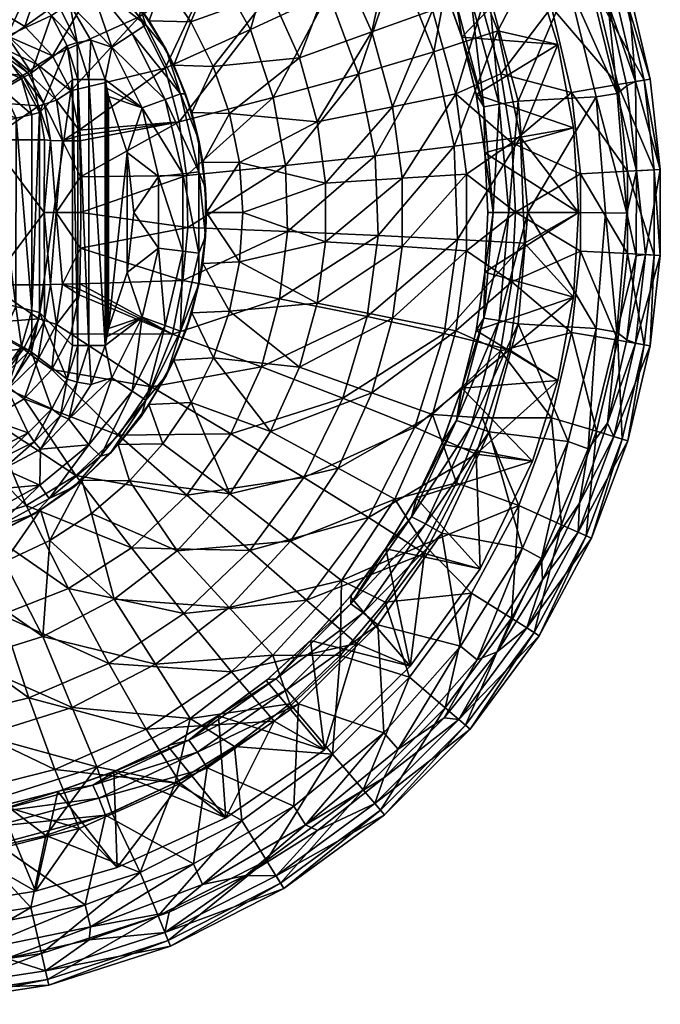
# Model space of a CAD drawing. Header units: inches. Extents: x -271 to 219, y -218 to 218.
# Tile 255 of 256: x 42 to 219, y -218 to 53. Entities that reach past the tile are written whole.
import ezdxf

# ---------------------------------------------------------------- set-up
doc = ezdxf.new("R2010")
doc.units = ezdxf.units.IN
doc.header["$MEASUREMENT"] = 0
doc.layers.add('Layer 1', color=7, linetype='Continuous')

# ---------------------------------------------------------------- blocks, each defined once
blk = doc.blocks.new('Planet-A-P')
at = {"color": 9, "true_color": 0xc0c0c0}
mesh = blk.add_polyface(dxfattribs=at)
corners = [(180.04, 20.8, 291.44), (173.73, 50.05, 291.39), (190.35, 46.29, 320), (183.34, 68.58, 320), (162.44, 78.36, 291.31), (194.6, 23.32, 320), (161.7, 18.25, 265.21), (177.66, 19.23, 60), (174.58, 38.18, 60), (162.19, 32.67, 39.4), (169.46, 56.74, 60), (179.37, 30.71, 363.3), (193.13, 63.14, 361.87), (200.86, 31.85, 361.07), (171.39, 60.49, 364.13), (188.55, 56.62, 112.28), (179.52, 80.82, 112.28), (162.38, 74.61, 60), (194.07, 33.06, 112.28), (206.85, 35.24, 166.7), (200.96, 60.34, 166.7), (208.03, 62.47, 222.45), (214.13, 36.48, 222.45), (215.76, 36.76, 278.67), (191.33, 86.14, 166.7), (198.06, 89.17, 222.45), (209.62, 62.94, 278.67), (218.54, 11.85, 278.67), (205.73, 61.78, 334.48), (199.57, 89.85, 278.67), (211.75, 36.07, 334.48), (204.11, 57.82, 353.24), (196.33, 80.03, 354.02), (209.34, 34.89, 352.71), (163.85, 48.36, 320), (167.82, 32.54, 320), (158.33, 63.82, 320), (174.16, 29.81, 362.4), (169.91, 29.13, 358.51), (166.43, 58.72, 363.21), (206.65, 32.78, 358.38), (198.72, 64.99, 359.2)]
mesh.append_faces([[corners[k] for k in face] for face in [(0, 1, 2), (3, 1, 4), (0, 2, 5), (1, 3, 2), (6, 1, 0), (7, 8, 9), (8, 10, 9), (11, 12, 13), (12, 11, 14), (10, 15, 16), (16, 17, 10), (8, 15, 10), (18, 15, 8), (18, 8, 7), (15, 19, 20), (16, 15, 20), (18, 19, 15), (21, 22, 23), (20, 22, 21), (24, 20, 21), (19, 22, 20), (25, 21, 26), (21, 23, 26), (27, 23, 22), (28, 29, 26), (30, 26, 23), (30, 28, 26), (28, 31, 32), (30, 33, 31), (28, 30, 31), (34, 35, 2), (5, 2, 35), (3, 36, 34), (2, 3, 34), (14, 11, 37), (38, 39, 37), (37, 39, 14), (40, 12, 41), (41, 31, 40), (31, 41, 32), (31, 33, 40), (40, 13, 12)]], dxfattribs={"color": 9})
mesh = blk.add_polyface(dxfattribs=at)
corners = [(140.78, -6.34, 241.82), (115.83, -5.25, 221.71), (139.96, 15.63, 241.8), (161.7, 18.25, 265.21), (135.36, 38.13, 241.66), (156.12, 44.27, 265.1), (127.08, 60.5, 241.45), (146.14, 69.85, 264.94), (162.44, 78.36, 291.31), (173.73, 50.05, 291.39), (115.22, 12.95, 221.68), (180.04, 20.8, 291.44), (162.69, -7.42, 265.23), (162.19, 32.67, 39.4), (169.46, 56.74, 60), (155.77, 55.74, 39.4), (145.37, 79.01, 39.4), (162.38, 74.61, 60), (147.39, 9.41, 21.72), (165.11, 10.54, 39.4), (144.78, 29.16, 21.72), (147.39, -9.41, 21.72), (139.05, 49.76, 21.72), (129.76, 70.53, 21.72), (126.25, 8.06, 8.33), (126.25, -8.06, 8.33), (124.02, 24.98, 8.33), (119.11, 42.62, 8.33), (151.29, 78.7, 355.24), (158.3, 63.88, 354.47), (158.33, 63.82, 320), (163.85, 48.36, 320), (163.82, 48.49, 353.87), (167.82, 32.54, 320), (167.81, 32.57, 353.43), (183.34, 68.58, 320), (151.35, 78.59, 320), (171.39, 60.49, 364.13), (166.43, 58.72, 363.21), (158.36, 88.42, 365.48), (150.02, 83.91, 360.65), (162.36, 57.39, 359.32), (169.91, 29.13, 358.51), (153.8, 85.86, 364.53)]
mesh.append_faces([[corners[k] for k in face] for face in [(0, 1, 2), (0, 2, 3), (4, 5, 2), (4, 6, 7), (5, 7, 8), (8, 9, 5), (4, 7, 5), (9, 3, 5), (10, 4, 2), (2, 5, 3), (3, 11, 12), (0, 3, 12), (13, 14, 15), (16, 15, 17), (15, 14, 17), (13, 18, 19), (20, 13, 15), (18, 21, 19), (22, 15, 16), (20, 18, 13), (22, 20, 15), (16, 23, 22), (18, 24, 25), (20, 26, 24), (24, 18, 20), (22, 27, 26), (26, 20, 22), (27, 22, 23), (28, 29, 30), (31, 30, 29), (32, 33, 31), (31, 29, 32), (34, 33, 32), (35, 36, 30), (37, 38, 39), (40, 41, 29), (42, 41, 38), (32, 41, 42), (34, 32, 42), (41, 32, 29), (41, 43, 38)]], dxfattribs={"color": 9})
mesh = blk.add_polyface(dxfattribs=at)
corners = [(74.9, 53.91, 204.76), (95.53, 68.35, 221.04), (82.1, 39.77, 204.97), (51.93, 76.4, 204.29), (64.61, 66.41, 204.52), (43.41, 51.24, 192.99), (51.02, 43.16, 192.95), (82, 84.39, 220.74), (56.12, 33.53, 192.94), (81.43, 63.88), (72.21, 74.13), (69.18, 64.02), (89.15, 52.54), (77.72, 52.84), (84.51, 40.63), (59.22, 73.72), (82.36, 44.88, 139.46), (75.33, 56.23, 139.46), (66.82, 66.49, 139.46), (50.79, 54.33, 150.67), (45.28, 38.52, 45.74), (55.07, 45.97, 150.55), (55.85, 57.43, 158.6), (57.85, 46.81, 156.56), (61.66, 47.48, 159.02), (61.07, 36.64, 157.81), (53.23, 55.98, 156.6), (45.98, 63.23, 156.6), (58.05, 36.64, 154.78), (76.8, 51.71, 146.82), (86.29, 32.71, 146.82), (64.26, 67.2, 146.82), (57.01, 75.46, 139.46), (47.61, 75.16, 153.6), (61.11, 64.05, 153.6), (73.06, 49.28, 153.6), (67.37, 45.6, 158.05), (47.33, 64.9, 158.55), (65.59, 36.64, 159.41), (82.1, 31.18, 153.6)]
mesh.append_faces([[corners[k] for k in face] for face in [(0, 1, 2), (3, 4, 5), (4, 0, 6), (1, 0, 7), (4, 6, 5), (0, 2, 8), (0, 4, 7), (0, 8, 6), (9, 10, 11), (12, 9, 13), (14, 12, 13), (9, 11, 13), (10, 15, 11), (16, 14, 13), (11, 17, 13), (16, 13, 17), (11, 15, 18), (18, 17, 11), (19, 20, 21), (22, 23, 24), (24, 23, 25), (26, 23, 22), (22, 27, 26), (21, 23, 19), (23, 26, 19), (23, 21, 28), (29, 16, 17), (29, 30, 16), (31, 18, 32), (29, 17, 31), (17, 18, 31), (31, 33, 34), (31, 34, 29), (34, 35, 29), (36, 34, 22), (29, 35, 30), (36, 35, 34), (37, 34, 33), (22, 34, 37), (24, 36, 22), (36, 24, 38), (35, 36, 39)]], dxfattribs={"color": 9})
mesh = blk.add_polyface(dxfattribs=at)
corners = [(37.74, 83.2, 204.08), (33.87, 57, 193.03), (23.12, 59.96, 193.09), (51.93, 76.4, 204.29), (43.41, 51.24, 192.99), (38.61, 48.61, 45.44), (28.52, 55.28, 45.74), (26.89, 52.56, 34.4), (36.07, 46.07, 33.46), (23.91, 47.42, 25.12), (42.56, 36.89, 34.4), (31.47, 41.47, 24.06), (45.28, 38.52, 45.74), (44.15, 60.91, 150.67), (35.97, 65.07, 150.55), (26.64, 66.53, 150.33), (17.56, 57.45, 46.51), (50.79, 54.33, 150.67), (36.1, 44.36, 179.97), (14.5, 46.5, 37.25), (27.78, 48.52, 179.43), (23.74, 39.83, 42.8), (42.89, 37.77, 180.4), (39.11, 48.42, 190.11), (29.25, 53.34, 190.08), (51.02, 43.16, 192.95), (37.04, 45.52, 185.44), (47, 40.69, 190.15), (44.2, 38.62, 185.67), (28.13, 49.86, 185.16), (26.64, 74.12, 159.17), (26.64, 70.26, 157.22), (37.56, 70.69, 158.74), (45.98, 63.23, 156.6), (55.85, 57.43, 158.6), (47.33, 64.9, 158.55), (36.81, 67.85, 156.56), (26.64, 67.72, 154.28), (53.23, 55.98, 156.6), (47.61, 75.16, 153.6)]
mesh.append_faces([[corners[k] for k in face] for face in [(0, 1, 2), (3, 4, 1), (5, 6, 7), (8, 7, 9), (10, 8, 11), (11, 8, 9), (8, 12, 5), (8, 5, 7), (6, 5, 13), (14, 15, 16), (13, 5, 17), (17, 5, 12), (16, 6, 14), (14, 6, 13), (18, 19, 20), (21, 18, 22), (1, 23, 24), (4, 25, 23), (18, 20, 26), (26, 27, 28), (23, 26, 29), (1, 24, 2), (29, 26, 20), (4, 23, 1), (24, 23, 29), (26, 28, 18), (27, 23, 25), (23, 27, 26), (30, 31, 32), (33, 34, 35), (31, 36, 32), (33, 35, 36), (36, 31, 37), (36, 37, 14), (14, 37, 15), (14, 13, 33), (32, 36, 35), (33, 36, 14), (17, 38, 13), (38, 33, 13), (35, 39, 32)]], dxfattribs={"color": 9})
mesh = blk.add_polyface(dxfattribs=at)
corners = [(105.61, 50.43, 221.32), (114.51, 81.78, 241.18), (127.08, 60.5, 241.45), (82.1, 39.77, 204.97), (95.53, 68.35, 221.04), (85.97, 24.96, 205.14), (111.83, 31.67, 221.54), (135.36, 38.13, 241.66), (87.97, 10.22, 205.24), (115.22, 12.95, 221.68), (88.33, -4.15, 205.26), (115.83, -5.25, 221.71), (139.96, 15.63, 241.8), (129.76, 70.53, 21.72), (111.15, 60.41, 8.33), (119.11, 42.62, 8.33), (126.25, 8.06, 8.33), (103.49, 0), (126.25, -8.06, 8.33), (102.56, 13.8), (124.02, 24.98, 8.33), (99.84, 27.25), (95.35, 40.24), (89.15, 52.54), (99.92, 77.59, 8.33), (81.43, 63.88), (89.47, 27.57), (92.49, 13.87), (84.51, 40.63), (93.5, 0), (93.26, 6.69, 139.46), (91.4, 19.92, 139.46), (87.73, 32.73, 139.46), (93.26, -6.63, 139.46), (91.43, 11.21, 146.82), (86.29, 32.71, 146.82), (87.01, 10.68, 153.6), (91.43, -11.21, 146.82)]
mesh.append_faces([[corners[k] for k in face] for face in [(0, 1, 2), (0, 3, 4), (0, 5, 3), (0, 4, 1), (0, 6, 5), (6, 2, 7), (8, 5, 6), (6, 0, 2), (9, 8, 6), (10, 8, 9), (9, 6, 7), (11, 10, 9), (11, 9, 12), (13, 14, 15), (16, 17, 18), (16, 19, 17), (20, 21, 19), (16, 20, 19), (15, 22, 21), (20, 15, 21), (14, 23, 22), (15, 14, 22), (24, 25, 23), (14, 24, 23), (21, 26, 27), (26, 22, 28), (29, 19, 27), (19, 29, 17), (21, 27, 19), (22, 26, 21), (23, 28, 22), (30, 29, 27), (26, 31, 27), (30, 27, 31), (32, 31, 26), (29, 30, 33), (30, 31, 34), (31, 35, 34), (33, 30, 34), (32, 35, 31), (36, 37, 34)]], dxfattribs={"color": 9})
mesh = blk.add_polyface(dxfattribs=at)
corners = [(85.97, 24.96, 205.14), (58.55, 21.21, 192.94), (58.43, 22.7, 192.93), (82.1, 39.77, 204.97), (56.12, 33.53, 192.94), (58.61, 19.71, 192.93), (58.78, 9.85, 192.84), (87.97, 10.22, 205.24), (58.83, -0.01, 192.82), (88.33, -4.15, 205.26), (71.68, 16.55, 159.46), (66.49, 31.97, 159.46), (66.49, -31.97, 159.46), (71.68, -16.55, 159.46), (73.5, 0, 159.46), (89.47, 27.57), (84.51, 40.63), (87.73, 32.73, 139.46), (82.36, 44.88, 139.46), (53.82, 19.79, 190.09), (52.12, 30.92, 190.19), (52.05, -0.01, 188.1), (58.05, 36.64, 154.78), (61.07, 36.64, 157.81), (57.85, 46.81, 156.56), (61.66, 47.48, 159.02), (65.59, 36.64, 159.41), (56.53, 36.64, 150.33), (55.07, 45.97, 150.55), (61.07, -36.64, 157.81), (66.06, -34.3, 159.45), (66.06, 34.3, 159.45), (65.59, -36.64, 159.41), (58.05, -36.64, 154.78), (86.29, 32.71, 146.82), (82.1, 31.18, 153.6), (91.43, 11.21, 146.82), (75.74, 28.84, 158.05), (67.37, 45.6, 158.05), (73.06, 49.28, 153.6), (87.01, 10.68, 153.6), (80.27, 9.88, 158.05), (87.01, -10.68, 153.6), (80.27, -9.88, 158.05)]
mesh.append_faces([[corners[k] for k in face] for face in [(0, 1, 2), (2, 3, 0), (3, 2, 4), (1, 0, 5), (5, 0, 6), (6, 0, 7), (6, 7, 8), (8, 7, 9), (10, 11, 12), (13, 14, 10), (15, 16, 17), (16, 18, 17), (1, 5, 19), (19, 2, 1), (20, 4, 2), (6, 19, 5), (19, 6, 21), (8, 21, 6), (22, 23, 24), (25, 23, 26), (27, 22, 28), (23, 22, 29), (26, 30, 31), (12, 11, 31), (32, 26, 23), (33, 22, 27), (34, 35, 36), (10, 37, 11), (38, 37, 35), (17, 18, 34), (37, 26, 31), (39, 35, 34), (35, 40, 36), (37, 38, 26), (41, 40, 37), (35, 37, 40), (40, 41, 42), (37, 31, 11), (10, 41, 37), (14, 41, 10), (43, 41, 14)]], dxfattribs={"color": 9})
mesh = blk.add_polyface(dxfattribs=at)
corners = [(47.45, 27.56, 46.51), (47.45, -27.56, 46.51), (56.53, 36.64, 150.33), (41.07, 25.97, 28.11), (34.62, 24.35, 20.51), (40.93, -25.93, 27.93), (26.68, 22.37, 14.87), (34.62, -24.35, 20.51), (45.34, 27.03, 36.78), (45.34, -27.03, 36.78), (37.42, 33.91, 25.12), (25.87, 35.87, 17.44), (30.82, 30.2, 18.25), (42.56, 36.89, 34.4), (31.47, 41.47, 24.06), (23.42, 26.14, 13.58), (45.28, 38.52, 45.74), (36.07, 46.07, 33.46), (55.07, 45.97, 150.55), (33.67, 20, 61.53), (30.41, -30.6, 51.26), (30.41, 30.6, 51.26), (48.82, 20, 180.72), (48.79, -0.01, 180.51), (33.67, -20, 61.53), (42.89, 37.77, 180.4), (47.29, 29.38, 180.66), (23.74, 39.83, 42.8), (50.55, 19.88, 186.01), (48.83, 29.84, 185.81), (53.82, 19.79, 190.09), (52.12, 30.92, 190.19), (47, 40.69, 190.15), (56.12, 33.53, 192.94), (51.02, 43.16, 192.95), (44.2, 38.62, 185.67), (36.1, 44.36, 179.97), (58.43, 22.7, 192.93), (52.05, -0.01, 188.1)]
mesh.append_faces([[corners[k] for k in face] for face in [(0, 1, 2), (3, 4, 5), (4, 6, 7), (8, 9, 0), (9, 8, 3), (10, 11, 12), (10, 13, 14), (10, 8, 13), (8, 0, 13), (15, 6, 4), (4, 12, 15), (14, 11, 10), (12, 4, 3), (3, 10, 12), (10, 3, 8), (16, 13, 0), (13, 16, 17), (18, 16, 0), (2, 18, 0), (19, 20, 21), (22, 23, 19), (23, 24, 19), (25, 26, 21), (21, 27, 25), (26, 19, 21), (26, 22, 19), (28, 22, 26), (26, 29, 28), (30, 28, 29), (31, 32, 33), (33, 32, 34), (29, 35, 31), (25, 36, 35), (25, 29, 26), (35, 29, 25), (32, 31, 35), (30, 31, 37), (31, 30, 29), (28, 23, 22), (38, 23, 28), (30, 38, 28)]], dxfattribs={"color": 9})
mesh = blk.add_polyface(dxfattribs=at)
corners = [(88.33, -4.15, 205.26), (87, -18.75, 205.19), (58.78, -9.86, 192.84), (58.83, -0.01, 192.82), (84.09, -33.58, 205.04), (58.55, -21.21, 192.94), (58.61, -19.71, 192.93), (58.43, -22.7, 192.93), (56.12, -33.51, 192.94), (78.33, -48.12, 204.85), (66.49, -31.97, 159.46), (71.68, -16.55, 159.46), (71.68, 16.55, 159.46), (87.81, -32.65, 139.46), (82.45, -44.89, 139.46), (84.47, -40.73), (47.45, -27.56, 46.51), (56.53, -36.64, 150.33), (56.53, 36.64, 150.33), (55.07, -45.97, 150.55), (52.05, -0.01, 188.1), (53.82, -19.79, 190.09), (52.13, -30.86, 190.19), (50.92, -43.3, 192.95), (58.05, -36.64, 154.78), (66.06, 34.3, 159.45), (66.06, -34.3, 159.45), (65.59, 36.64, 159.41), (65.59, -36.64, 159.41), (61.07, -36.64, 157.81), (58.05, 36.64, 154.78), (61.07, 36.64, 157.81), (57.85, -46.81, 156.56), (61.69, -47.42, 159.02), (86.29, -32.71, 146.82), (75.74, -28.84, 158.05), (82.1, -31.18, 153.6), (80.27, -9.88, 158.05), (87.01, -10.68, 153.6), (67.37, -45.6, 158.05), (73.06, -49.28, 153.6), (76.8, -51.71, 146.82), (80.27, 9.88, 158.05), (73.5, 0, 159.46)]
mesh.append_faces([[corners[k] for k in face] for face in [(0, 1, 2), (3, 0, 2), (4, 5, 6), (6, 1, 4), (1, 6, 2), (5, 4, 7), (7, 4, 8), (8, 4, 9), (10, 11, 12), (13, 14, 15), (16, 17, 18), (19, 17, 16), (20, 2, 21), (3, 2, 20), (2, 6, 21), (7, 21, 5), (21, 7, 22), (5, 21, 6), (8, 23, 22), (8, 22, 7), (18, 17, 24), (25, 26, 10), (27, 28, 26), (24, 29, 30), (31, 29, 28), (32, 29, 24), (29, 33, 28), (19, 24, 17), (13, 34, 14), (35, 10, 26), (36, 37, 35), (38, 37, 36), (39, 40, 35), (34, 36, 41), (37, 38, 42), (26, 28, 35), (38, 36, 34), (36, 35, 40), (11, 37, 43), (35, 11, 10), (37, 11, 35), (39, 35, 28)]], dxfattribs={"color": 9})
mesh = blk.add_polyface(dxfattribs=at)
corners = [(196.02, 0, 320), (181.15, -8.49, 291.45), (180.04, 20.8, 291.44), (194.6, 23.32, 320), (162.69, -7.42, 265.23), (177.66, 19.23, 60), (162.19, 32.67, 39.4), (165.11, 10.54, 39.4), (178.68, 0.04, 60), (165.11, -10.54, 39.4), (203.43, -0.14, 360.8), (182.05, 0, 363.02), (200.86, 31.85, 361.07), (179.37, 30.71, 363.3), (194.07, 33.06, 112.28), (196.58, 10.66, 112.28), (196.58, -10.66, 112.28), (209.52, 11.36, 166.7), (206.85, 35.24, 166.7), (209.52, -11.36, 166.7), (216.89, 11.76, 222.45), (214.13, 36.48, 222.45), (216.89, -11.76, 222.45), (211.95, 11.5, 352.45), (211.75, 36.07, 334.48), (218.54, 11.85, 278.67), (218.54, -11.85, 278.67), (209.34, 34.89, 352.71), (215.76, 36.76, 278.67), (214.49, -11.63, 334.48), (167.82, 32.54, 320), (167.81, 32.57, 353.43), (170.21, 16.42, 320), (171.02, 0, 320), (170.21, 16.42, 353.16), (171.02, 0, 353.07), (176.77, 0, 362.12), (172.46, 0, 358.24), (169.91, 29.13, 358.51), (174.16, 29.81, 362.4), (209.28, -0.18, 358.11), (206.65, 32.78, 358.38)]
mesh.append_faces([[corners[k] for k in face] for face in [(0, 1, 2), (2, 3, 0), (4, 2, 1), (5, 6, 7), (5, 7, 8), (7, 9, 8), (10, 11, 12), (12, 11, 13), (14, 5, 15), (16, 15, 8), (5, 8, 15), (17, 18, 14), (19, 17, 15), (15, 17, 14), (20, 21, 18), (22, 20, 17), (17, 20, 18), (23, 24, 25), (21, 20, 25), (26, 25, 20), (23, 27, 24), (25, 24, 28), (29, 23, 25), (30, 31, 32), (33, 32, 34), (31, 34, 32), (33, 34, 35), (32, 0, 3), (33, 0, 32), (3, 30, 32), (13, 11, 36), (34, 37, 35), (37, 34, 38), (39, 36, 37), (36, 39, 13), (31, 38, 34), (38, 39, 37), (40, 41, 23), (10, 12, 40), (41, 27, 23), (41, 40, 12)]], dxfattribs={"color": 9})
mesh = blk.add_polyface(dxfattribs=at)
corners = [(45.34, -27.03, 36.78), (47.45, -27.56, 46.51), (47.45, 27.56, 46.51), (26.49, -22.32, 14.75), (34.62, -24.35, 20.51), (26.68, 22.37, 14.87), (40.93, -25.93, 27.93), (41.07, 25.97, 28.11), (34.62, 24.35, 20.51), (23.42, -26.14, 13.58), (30.82, -30.2, 18.25), (31.47, -41.47, 24.06), (37.42, -33.91, 25.12), (42.56, -36.89, 34.4), (45.28, -38.52, 45.74), (38.61, -48.61, 45.44), (36.07, -46.07, 33.46), (25.87, -35.87, 17.44), (23.91, -47.42, 25.12), (55.07, -45.97, 150.55), (23.74, -39.83, 42.8), (30.41, 30.6, 51.26), (30.41, -30.6, 51.26), (33.67, 20, 61.53), (33.67, -20, 61.53), (48.79, -0.01, 180.51), (48.82, -20, 180.72), (47.3, -29.36, 180.66), (43.03, -37.57, 180.41), (36.3, -44.23, 179.99), (50.55, -19.88, 186.01), (53.82, -19.79, 190.09), (52.05, -0.01, 188.1), (48.85, -29.79, 185.81), (52.13, -30.86, 190.19), (47.04, -40.64, 190.15), (44.23, -38.58, 185.67), (50.92, -43.3, 192.95), (37.09, -45.49, 185.44)]
mesh.append_faces([[corners[k] for k in face] for face in [(0, 1, 2), (3, 4, 5), (6, 0, 7), (8, 4, 6), (3, 9, 10), (10, 11, 12), (13, 14, 0), (15, 14, 13), (16, 13, 12), (14, 1, 0), (3, 10, 4), (9, 17, 10), (4, 12, 6), (11, 17, 18), (10, 12, 4), (13, 0, 6), (17, 11, 10), (12, 13, 6), (11, 16, 12), (1, 14, 19), (20, 21, 22), (22, 23, 24), (25, 26, 24), (27, 28, 22), (22, 24, 27), (22, 28, 20), (26, 27, 24), (28, 29, 20), (30, 26, 25), (31, 30, 32), (30, 25, 32), (33, 34, 35), (33, 27, 26), (34, 30, 31), (28, 27, 36), (33, 30, 34), (30, 33, 26), (33, 35, 36), (33, 36, 27), (37, 35, 34), (36, 38, 28)]], dxfattribs={"color": 9})
mesh = blk.add_polyface(dxfattribs=at)
corners = [(131.07, -51.18, 241.55), (120.28, -73.06, 241.3), (100.22, -61.01, 221.16), (87, -18.75, 205.19), (88.33, -4.15, 205.26), (115.83, -5.25, 221.71), (113.58, -23.78, 221.61), (84.09, -33.58, 205.04), (140.78, -6.34, 241.82), (108.66, -42.6, 221.42), (78.33, -48.12, 204.85), (137.73, -28.66, 241.73), (88.05, -77.96, 220.87), (69.26, -61.42, 204.62), (111.15, -60.41, 8.33), (99.92, -77.59, 8.33), (129.76, -70.53, 21.72), (89.23, -52.43), (139.05, -49.76, 21.72), (119.11, -42.62, 8.33), (81.47, -63.81), (95.39, -40.12), (99.86, -27.17), (124.02, -24.98, 8.33), (102.58, -13.64), (126.25, -8.06, 8.33), (103.49, 0), (89.43, -27.67), (84.47, -40.73), (93.5, 0), (92.47, -14.03), (93.26, -6.63, 139.46), (91.43, -19.81, 139.46), (87.81, -32.65, 139.46), (91.43, 11.21, 146.82), (91.43, -11.21, 146.82), (86.29, -32.71, 146.82), (87.01, -10.68, 153.6), (87.01, 10.68, 153.6)]
mesh.append_faces([[corners[k] for k in face] for face in [(0, 1, 2), (3, 4, 5), (6, 3, 5), (6, 7, 3), (6, 5, 8), (6, 9, 7), (10, 7, 9), (9, 6, 11), (2, 10, 9), (2, 9, 0), (12, 13, 2), (12, 2, 1), (14, 15, 16), (15, 14, 17), (18, 19, 14), (20, 15, 17), (14, 21, 17), (19, 21, 14), (19, 22, 21), (23, 22, 19), (23, 24, 22), (25, 26, 24), (23, 25, 24), (27, 21, 22), (21, 28, 17), (24, 26, 29), (22, 24, 30), (21, 27, 28), (22, 30, 27), (24, 29, 30), (30, 31, 32), (31, 30, 29), (33, 27, 32), (30, 32, 27), (28, 27, 33), (31, 34, 35), (32, 36, 33), (35, 32, 31), (32, 35, 36), (37, 36, 35), (37, 35, 38)]], dxfattribs={"color": 9})
mesh = blk.add_polyface(dxfattribs=at)
corners = [(174.16, -29.81, 362.4), (169.91, -29.13, 358.51), (176.77, 0, 362.12), (170.21, -16.41, 353.16), (171.02, 0, 353.07), (172.46, 0, 358.24), (167.82, -32.51, 353.42), (182.05, 0, 363.02), (179.36, -30.72, 363.3), (171.02, 0, 320), (167.81, -32.57, 320), (170.21, -16.42, 320), (194.6, -23.32, 320), (176.99, -37.84, 291.42), (181.15, -8.49, 291.45), (196.02, 0, 320), (159, -33.36, 265.16), (162.19, -32.67, 39.4), (177.63, -19.16, 60), (165.11, -10.54, 39.4), (178.68, 0.04, 60), (200.83, -32, 361.07), (203.43, -0.14, 360.8), (194.07, -33.06, 112.28), (196.58, -10.66, 112.28), (206.85, -35.24, 166.7), (209.52, -11.36, 166.7), (196.58, 10.66, 112.28), (214.13, -36.48, 222.45), (216.89, -11.76, 222.45), (209.52, 11.36, 166.7), (218.54, -11.85, 278.67), (211.75, -36.07, 334.48), (214.49, -11.63, 334.48), (215.76, -36.75, 278.67), (216.89, 11.76, 222.45), (209.29, -35.16, 352.72), (211.93, -11.92, 352.45), (211.95, 11.5, 352.45), (218.54, 11.85, 278.67), (209.28, -0.18, 358.11), (206.61, -33.02, 358.39)]
mesh.append_faces([[corners[k] for k in face] for face in [(0, 1, 2), (3, 4, 5), (1, 6, 3), (0, 2, 7), (7, 8, 0), (2, 1, 5), (5, 1, 3), (4, 3, 9), (10, 3, 6), (3, 11, 9), (10, 11, 3), (12, 13, 14), (14, 15, 12), (14, 13, 16), (17, 18, 19), (20, 19, 18), (21, 7, 22), (21, 8, 7), (18, 23, 24), (18, 24, 20), (25, 26, 24), (24, 26, 27), (23, 25, 24), (28, 29, 26), (26, 29, 30), (25, 28, 26), (31, 32, 33), (34, 31, 29), (29, 31, 35), (33, 32, 36), (32, 31, 34), (33, 37, 38), (31, 33, 39), (37, 33, 36), (10, 12, 11), (15, 9, 11), (12, 15, 11), (40, 37, 41), (40, 38, 37), (41, 37, 36), (21, 22, 41), (40, 41, 22)]], dxfattribs={"color": 9})
mesh = blk.add_polyface(dxfattribs=at)
corners = [(153.8, -85.86, 364.53), (166.43, -58.72, 363.21), (171.39, -60.47, 364.13), (150.02, -83.91, 360.65), (162.36, -57.39, 359.32), (169.91, -29.13, 358.51), (163.87, -48.32, 353.86), (151.42, -78.46, 355.23), (158.38, -63.71, 354.46), (167.82, -32.51, 353.42), (163.82, -48.48, 320), (167.81, -32.57, 320), (158.3, -63.88, 320), (120.28, -73.06, 241.3), (131.07, -51.18, 241.55), (150.9, -59.23, 265.02), (113.58, -23.78, 221.61), (140.78, -6.34, 241.82), (137.73, -28.66, 241.73), (162.69, -7.42, 265.23), (159, -33.36, 265.16), (181.15, -8.49, 291.45), (176.99, -37.84, 291.42), (167.78, -66.66, 291.34), (108.66, -42.6, 221.42), (138.18, -84.1, 264.83), (145.37, -79.01, 39.4), (162.35, -74.51, 60), (155.77, -55.74, 39.4), (169.42, -56.62, 60), (174.53, -38.12, 60), (162.19, -32.67, 39.4), (129.76, -70.53, 21.72), (139.05, -49.76, 21.72), (144.78, -29.16, 21.72), (165.11, -10.54, 39.4), (165.11, 10.54, 39.4), (147.39, -9.41, 21.72), (111.15, -60.41, 8.33), (124.02, -24.98, 8.33), (119.11, -42.62, 8.33), (126.25, -8.06, 8.33), (147.39, 9.41, 21.72), (183.34, -68.58, 320), (151.29, -78.7, 320)]
mesh.append_faces([[corners[k] for k in face] for face in [(0, 1, 2), (1, 3, 4), (5, 4, 6), (7, 8, 4), (4, 8, 6), (6, 9, 5), (10, 11, 9), (12, 6, 8), (10, 6, 12), (8, 7, 12), (10, 9, 6), (13, 14, 15), (16, 17, 18), (17, 19, 18), (14, 18, 20), (20, 19, 21), (18, 19, 20), (22, 15, 20), (15, 22, 23), (24, 18, 14), (14, 20, 15), (15, 23, 25), (13, 15, 25), (26, 27, 28), (27, 29, 28), (28, 29, 30), (30, 31, 28), (28, 32, 26), (33, 28, 31), (34, 31, 35), (33, 32, 28), (36, 37, 35), (34, 33, 31), (37, 34, 35), (38, 32, 33), (34, 39, 40), (40, 33, 34), (37, 41, 39), (39, 34, 37), (41, 37, 42), (43, 12, 44)]], dxfattribs={"color": 9})
mesh = blk.add_polyface(dxfattribs=at)
corners = [(174.16, -29.81, 362.4), (162.36, -57.39, 359.32), (169.91, -29.13, 358.51), (166.43, -58.72, 363.21), (179.36, -30.72, 363.3), (171.39, -60.47, 364.13), (190.35, -46.3, 320), (167.78, -66.66, 291.34), (176.99, -37.84, 291.42), (183.34, -68.58, 320), (194.6, -23.32, 320), (162.19, -32.67, 39.4), (174.53, -38.12, 60), (177.63, -19.16, 60), (193.15, -63.15, 361.87), (200.83, -32, 361.07), (180.61, -92.52, 363.17), (188.55, -56.62, 112.28), (194.07, -33.06, 112.28), (169.42, -56.62, 60), (179.52, -80.82, 112.28), (162.35, -74.51, 60), (200.96, -60.34, 166.7), (206.85, -35.24, 166.7), (191.33, -86.13, 166.7), (208.03, -62.47, 222.45), (214.13, -36.48, 222.45), (198.07, -89.17, 222.45), (216.89, -11.76, 222.45), (215.76, -36.75, 278.67), (209.62, -62.94, 278.67), (199.57, -89.84, 278.67), (211.75, -36.07, 334.48), (205.73, -61.77, 334.48), (195.87, -88.18, 334.48), (204.03, -58.1, 353.25), (209.29, -35.16, 352.72), (196.28, -80.18, 354.03), (163.82, -48.48, 320), (167.81, -32.57, 320), (158.3, -63.88, 320), (198.68, -65.14, 359.2), (206.61, -33.02, 358.39)]
mesh.append_faces([[corners[k] for k in face] for face in [(0, 1, 2), (3, 4, 5), (0, 4, 3), (0, 3, 1), (6, 7, 8), (6, 9, 7), (8, 10, 6), (11, 12, 13), (5, 4, 14), (14, 4, 15), (16, 5, 14), (17, 18, 12), (17, 19, 20), (18, 13, 12), (12, 19, 17), (21, 20, 19), (22, 23, 18), (24, 22, 17), (18, 17, 22), (25, 26, 23), (27, 25, 22), (22, 25, 23), (28, 26, 29), (26, 25, 30), (30, 29, 26), (31, 30, 25), (32, 29, 33), (33, 29, 30), (34, 33, 30), (32, 35, 36), (33, 35, 32), (33, 37, 35), (38, 6, 39), (9, 6, 38), (40, 9, 38), (6, 10, 39), (41, 15, 42), (36, 35, 42), (41, 42, 35), (41, 14, 15), (41, 35, 37)]], dxfattribs={"color": 9})
mesh = blk.add_polyface(dxfattribs=at)
corners = [(100.22, -61.01, 221.16), (69.26, -61.42, 204.62), (78.33, -48.12, 204.85), (56.12, -33.51, 192.94), (50.92, -43.3, 192.95), (88.05, -77.96, 220.87), (57.49, -72.56, 204.39), (43.27, -51.35, 192.98), (99.92, -77.59, 8.33), (81.47, -63.81), (72.32, -74.03), (77.63, -52.98), (89.23, -52.43), (84.47, -40.73), (69.18, -64.02), (59.1, -73.83), (82.45, -44.89, 139.46), (75.47, -56.21, 139.46), (66.98, -66.49, 139.46), (57.13, -75.51, 139.46), (57.85, -46.81, 156.56), (53.23, -55.98, 156.6), (55.54, -56.98, 158.67), (61.07, -36.64, 157.81), (61.69, -47.42, 159.02), (55.07, -45.97, 150.55), (58.05, -36.64, 154.78), (50.91, -54.15, 150.67), (47.76, -65.23, 158.48), (86.29, -32.71, 146.82), (76.8, -51.71, 146.82), (64.26, -67.2, 146.82), (61.11, -64.05, 153.6), (73.06, -49.28, 153.6), (67.37, -45.6, 158.05), (50.1, -78.86, 146.82), (47.61, -75.16, 153.6), (82.1, -31.18, 153.6), (65.59, -36.64, 159.41)]
mesh.append_faces([[corners[k] for k in face] for face in [(0, 1, 2), (3, 2, 4), (5, 6, 1), (4, 2, 1), (4, 1, 7), (7, 1, 6), (8, 9, 10), (11, 12, 13), (9, 12, 11), (14, 9, 11), (9, 14, 10), (15, 10, 14), (11, 16, 17), (16, 11, 13), (18, 14, 17), (11, 17, 14), (18, 19, 15), (15, 14, 18), (20, 21, 22), (23, 20, 24), (20, 25, 21), (20, 26, 25), (25, 27, 21), (24, 20, 22), (22, 21, 28), (16, 29, 30), (17, 16, 30), (17, 30, 18), (18, 30, 31), (18, 31, 19), (32, 33, 34), (31, 33, 32), (30, 33, 31), (35, 32, 36), (31, 32, 35), (37, 33, 30), (22, 32, 34), (24, 34, 38), (24, 22, 34), (32, 22, 28), (28, 36, 32)]], dxfattribs={"color": 9})
mesh = blk.add_polyface(dxfattribs=at)
corners = [(43.27, -51.35, 192.98), (57.49, -72.56, 204.39), (33.88, -56.99, 193.03), (43.81, -80.77, 204.17), (23.12, -59.96, 193.09), (26.89, -52.56, 34.4), (31.47, -41.47, 24.06), (23.91, -47.42, 25.12), (36.07, -46.07, 33.46), (28.52, -55.28, 45.74), (38.61, -48.61, 45.44), (42.56, -36.89, 34.4), (45.28, -38.52, 45.74), (50.91, -54.15, 150.67), (35.97, -65.07, 150.55), (17.56, -57.45, 46.51), (44.33, -60.79, 150.67), (26.64, -66.53, 150.33), (55.07, -45.97, 150.55), (36.3, -44.23, 179.99), (27.8, -48.51, 179.44), (14.5, -46.5, 37.25), (37.09, -45.49, 185.44), (44.23, -38.58, 185.67), (39.16, -48.38, 190.11), (29.3, -53.33, 190.08), (28.18, -49.84, 185.16), (47.04, -40.64, 190.15), (43.03, -37.57, 180.41), (50.92, -43.3, 192.95), (37.6, -70.67, 158.74), (45.98, -63.23, 156.6), (36.81, -67.85, 156.56), (26.64, -70.26, 157.22), (26.64, -74.12, 159.17), (26.64, -67.72, 154.28), (47.76, -65.23, 158.48), (53.23, -55.98, 156.6), (47.61, -75.16, 153.6)]
mesh.append_faces([[corners[k] for k in face] for face in [(0, 1, 2), (2, 1, 3), (2, 3, 4), (5, 6, 7), (5, 8, 6), (8, 9, 10), (8, 10, 11), (5, 9, 8), (12, 10, 13), (14, 9, 15), (16, 9, 14), (13, 10, 16), (17, 14, 15), (16, 10, 9), (18, 12, 13), (19, 20, 21), (22, 23, 24), (4, 25, 2), (25, 24, 2), (22, 25, 26), (27, 24, 23), (19, 28, 22), (27, 29, 0), (19, 26, 20), (24, 0, 2), (0, 24, 27), (22, 26, 19), (24, 25, 22), (30, 31, 32), (30, 32, 33), (30, 33, 34), (33, 32, 35), (36, 37, 31), (17, 35, 14), (13, 31, 37), (13, 16, 31), (16, 14, 32), (36, 31, 30), (32, 31, 16), (14, 35, 32), (30, 38, 36)]], dxfattribs={"color": 9})
mesh = blk.add_polyface(dxfattribs=at)
corners = [(151.42, -78.46, 355.23), (162.36, -57.39, 359.32), (150.02, -83.91, 360.65), (166.43, -58.72, 363.21), (153.8, -85.86, 364.53), (171.39, -60.47, 364.13), (158.35, -88.44, 365.48), (151.29, -78.7, 320), (158.3, -63.88, 320), (153.61, -93.98, 291.25), (167.78, -66.66, 291.34), (168.93, -98.28, 320), (183.34, -68.58, 320), (149.65, -125.07, 320), (145.37, -79.01, 39.4), (153.4, -91.53, 60), (162.35, -74.51, 60), (140.69, -113.66, 367.31), (163.47, -119.61, 364.95), (180.61, -92.52, 363.17), (179.52, -80.82, 112.28), (166.56, -104.95, 112.28), (142.7, -107.46, 60), (177.52, -111.86, 166.7), (191.33, -86.13, 166.7), (159.29, -136.58, 166.7), (188.55, -56.62, 112.28), (183.77, -115.8, 222.45), (198.07, -89.17, 222.45), (200.96, -60.34, 166.7), (208.03, -62.47, 222.45), (199.57, -89.84, 278.67), (185.17, -116.68, 278.67), (195.87, -88.18, 334.48), (209.62, -62.94, 278.67), (181.73, -114.51, 334.48), (196.28, -80.18, 354.03), (205.73, -61.77, 334.48), (186.09, -101.24, 355.05), (173.57, -121.11, 356.31), (142.87, -92.73, 320), (185.77, -95.41, 360.53), (198.68, -65.14, 359.2), (168.1, -123.36, 362.34), (193.15, -63.15, 361.87)]
mesh.append_faces([[corners[k] for k in face] for face in [(0, 1, 2), (3, 4, 2), (4, 5, 6), (0, 7, 8), (9, 10, 11), (10, 12, 11), (9, 11, 13), (14, 15, 16), (17, 6, 18), (5, 19, 6), (18, 6, 19), (16, 15, 20), (20, 15, 21), (15, 22, 21), (23, 24, 20), (21, 25, 23), (26, 20, 24), (20, 21, 23), (27, 28, 24), (29, 24, 28), (24, 23, 27), (30, 28, 31), (28, 27, 32), (32, 31, 28), (33, 34, 31), (35, 31, 32), (35, 33, 31), (33, 36, 37), (33, 38, 36), (35, 38, 33), (35, 39, 38), (40, 11, 7), (13, 11, 40), (11, 12, 7), (36, 41, 42), (19, 41, 43), (36, 38, 41), (43, 41, 39), (41, 38, 39), (19, 44, 41), (42, 41, 44), (43, 18, 19)]], dxfattribs={"color": 9})
mesh = blk.add_polyface(dxfattribs=at)
corners = [(105.42, -93.21, 241.01), (87.22, -110.61, 240.71), (72.86, -92.46, 220.56), (29.18, -85.52, 203.98), (23.12, -59.96, 193.09), (43.81, -80.77, 204.17), (57.49, -72.56, 204.39), (55.51, -103.66, 220.27), (88.05, -77.96, 220.87), (37.01, -110.94, 220.03), (14.46, -87.93, 203.86), (72.32, -74.03), (85.44, -93.29, 8.33), (99.92, -77.59, 8.33), (48.38, -116.89, 8.33), (50.34, -90.41), (37.85, -96.33), (68.05, -106.65, 8.33), (61.82, -83), (59.1, -73.83), (47.78, -82.02), (35.4, -88.49), (24.8, -100.47), (22.31, -93.07), (57.13, -75.51, 139.46), (46.16, -83.07, 139.46), (34.27, -89.03, 139.46), (21.63, -93.3, 139.46), (35.53, -86.9, 146.82), (64.26, -67.2, 146.82), (50.1, -78.86, 146.82), (47.61, -75.16, 153.6), (33.73, -82.83, 153.6), (21.44, -91.86, 146.82), (30.98, -76.63, 158.05), (20.29, -87.56, 153.6), (37.6, -70.67, 158.74), (26.64, -74.12, 159.17), (18.55, -81, 158.05)]
mesh.append_faces([[corners[k] for k in face] for face in [(0, 1, 2), (3, 4, 5), (2, 5, 6), (3, 5, 7), (2, 6, 8), (2, 8, 0), (7, 5, 2), (3, 9, 10), (7, 2, 1), (3, 7, 9), (11, 12, 13), (14, 15, 16), (17, 18, 15), (12, 11, 18), (17, 12, 18), (18, 11, 19), (19, 20, 15), (16, 15, 20), (15, 18, 19), (16, 21, 22), (21, 16, 20), (21, 23, 22), (20, 24, 25), (24, 20, 19), (26, 21, 25), (20, 25, 21), (26, 27, 23), (23, 21, 26), (28, 27, 26), (24, 29, 30), (25, 30, 28), (25, 24, 30), (26, 25, 28), (31, 32, 28), (31, 28, 30), (33, 28, 32), (28, 33, 27), (31, 34, 32), (32, 34, 35), (34, 31, 36), (37, 34, 36), (37, 38, 34)]], dxfattribs={"color": 9})
mesh = blk.add_polyface(dxfattribs=at)
corners = [(133.27, -107.89, 362.45), (112.61, -128.62, 364.68), (122.42, -117.7, 358.41), (153.8, -85.86, 364.53), (136.65, -110.39, 366.32), (133.34, -105.62, 357.22), (143.05, -92.47, 356.15), (150.02, -83.91, 360.65), (158.35, -88.44, 365.48), (140.69, -113.66, 367.31), (115.5, -131.59, 368.53), (151.42, -78.46, 355.23), (142.87, -92.73, 320), (151.29, -78.7, 320), (122.11, -118.01, 320), (133.13, -105.87, 320), (134.83, -118.8, 291.13), (153.61, -93.98, 291.25), (149.65, -125.07, 320), (88.05, -77.96, 220.87), (120.28, -73.06, 241.3), (105.42, -93.21, 241.01), (138.18, -84.1, 264.83), (167.78, -66.66, 291.34), (121.09, -106.91, 264.61), (100.36, -126.64, 264.38), (87.22, -110.61, 240.71), (130.68, -101.47, 39.4), (130.33, -122.18, 60), (142.7, -107.46, 60), (111.74, -122.01, 39.4), (153.4, -91.53, 60), (145.37, -79.01, 39.4), (99.75, -108.92, 21.72), (116.65, -90.58, 21.72), (129.76, -70.53, 21.72), (85.44, -93.29, 8.33), (99.92, -77.59, 8.33), (166.56, -104.95, 112.28), (149.46, -128.14, 112.28)]
mesh.append_faces([[corners[k] for k in face] for face in [(0, 1, 2), (3, 4, 0), (0, 5, 6), (0, 6, 7), (8, 9, 4), (10, 4, 9), (5, 0, 2), (0, 4, 1), (4, 3, 8), (11, 7, 6), (7, 3, 0), (12, 13, 6), (2, 14, 15), (15, 5, 2), (6, 5, 12), (15, 12, 5), (6, 13, 11), (16, 17, 18), (19, 20, 21), (22, 23, 17), (17, 24, 22), (22, 21, 20), (24, 17, 16), (21, 22, 24), (25, 24, 16), (24, 26, 21), (26, 24, 25), (27, 28, 29), (28, 27, 30), (27, 29, 31), (27, 31, 32), (33, 30, 27), (34, 27, 32), (27, 34, 33), (35, 34, 32), (36, 33, 34), (37, 36, 34), (37, 34, 35), (38, 29, 39), (18, 12, 15), (18, 15, 14)]], dxfattribs={"color": 9})
mesh = blk.add_polyface(dxfattribs=at)
corners = [(88.65, -145.45, 367.25), (90.99, -148.8, 371.1), (62.14, -157.88, 370.1), (68.61, -153.9, 364.33), (93.64, -153.15, 372.19), (63.85, -161.5, 373.94), (83.3, -146.89, 362.72), (97.28, -138.45, 361.18), (96.82, -138.76, 320), (82.82, -147.15, 320), (67.96, -154.17, 320), (66.57, -124.38, 240.44), (37.01, -110.94, 220.03), (55.51, -103.66, 220.27), (44.52, -133.82, 240.2), (87.22, -110.61, 240.71), (76.89, -142.44, 264.17), (100.36, -126.64, 264.38), (112.14, -140.22, 291.01), (86.36, -157.44, 290.9), (51.68, -153.6, 263.99), (21.92, -139.31, 240.04), (25.51, -160.2, 263.87), (18.23, -115.02, 219.87), (63.27, -152.87, 39.4), (84.82, -157.25, 60), (89, -139.47, 39.4), (27.3, -123.53, 8.33), (56.48, -136.46, 21.72), (48.38, -116.89, 8.33), (35.71, -161.55, 39.4), (31.87, -144.21, 21.72), (101.23, -147.22, 60), (111.74, -122.01, 39.4), (79.44, -124.5, 21.72), (99.75, -108.92, 21.72), (24.8, -100.47), (68.05, -106.65, 8.33), (85.44, -93.29, 8.33), (37.85, -96.33), (50.34, -90.41), (98.85, -166.86, 320)]
mesh.append_faces([[corners[k] for k in face] for face in [(0, 1, 2), (2, 3, 0), (4, 5, 1), (0, 6, 7), (3, 6, 0), (6, 8, 7), (3, 9, 6), (10, 9, 3), (6, 9, 8), (11, 12, 13), (14, 12, 11), (11, 13, 15), (16, 17, 18), (11, 15, 17), (16, 18, 19), (11, 16, 14), (11, 17, 16), (20, 14, 16), (20, 21, 14), (20, 16, 19), (22, 21, 20), (14, 23, 12), (23, 14, 21), (24, 25, 26), (27, 28, 29), (30, 24, 31), (25, 32, 26), (26, 28, 24), (33, 34, 26), (28, 31, 24), (34, 28, 26), (33, 35, 34), (36, 27, 29), (28, 27, 31), (34, 37, 29), (29, 28, 34), (35, 38, 37), (37, 34, 35), (29, 39, 36), (37, 40, 29), (9, 41, 8)]], dxfattribs={"color": 9})
mesh = blk.add_polyface(dxfattribs=at)
corners = [(118.86, -135.49, 369.57), (115.5, -131.59, 368.53), (140.69, -113.66, 367.31), (134.83, -118.8, 291.13), (149.65, -125.07, 320), (126.05, -148.16, 320), (142.32, -143.46, 367.14), (163.47, -119.61, 364.95), (117.52, -163.71, 369.71), (142.56, -166.07, 278.67), (139.91, -162.99, 334.48), (166.15, -142.46, 278.67), (130.33, -122.18, 60), (128.23, -149.38, 112.28), (149.46, -128.14, 112.28), (142.7, -107.46, 60), (136.67, -159.21, 166.7), (159.29, -136.58, 166.7), (166.56, -104.95, 112.28), (164.9, -141.38, 222.45), (183.77, -115.8, 222.45), (177.52, -111.86, 166.7), (141.48, -164.81, 222.45), (113.92, -184.94, 222.45), (185.17, -116.68, 278.67), (114.78, -186.35, 278.67), (163.07, -139.82, 334.48), (181.73, -114.51, 334.48), (142.39, -155.86, 359.45), (112.65, -182.89, 334.48), (158.98, -139.34, 357.78), (173.57, -121.11, 356.31), (124.06, -170.42, 361.3), (122.11, -118.01, 320), (146.33, -147.94, 364.58), (168.1, -123.36, 362.34), (120.75, -168.84, 367.21)]
mesh.append_faces([[corners[k] for k in face] for face in [(0, 1, 2), (3, 4, 5), (6, 0, 2), (6, 2, 7), (8, 0, 6), (9, 10, 11), (12, 13, 14), (12, 14, 15), (16, 17, 14), (18, 14, 17), (14, 13, 16), (19, 20, 21), (22, 19, 17), (23, 22, 16), (17, 19, 21), (17, 16, 22), (20, 19, 11), (20, 11, 24), (19, 22, 9), (9, 11, 19), (22, 25, 9), (26, 24, 11), (26, 27, 24), (26, 10, 28), (10, 26, 11), (29, 10, 9), (26, 30, 31), (27, 26, 31), (30, 26, 28), (10, 32, 28), (29, 32, 10), (5, 4, 33), (34, 35, 30), (34, 36, 6), (34, 28, 36), (28, 34, 30), (28, 32, 36), (6, 7, 34), (35, 31, 30), (35, 34, 7), (36, 8, 6)]], dxfattribs={"color": 9})
mesh = blk.add_polyface(dxfattribs=at)
corners = [(90.99, -148.8, 371.1), (88.65, -145.45, 367.25), (115.5, -131.59, 368.53), (112.61, -128.62, 364.68), (97.28, -138.45, 361.18), (110.33, -128.72, 359.74), (118.86, -135.49, 369.57), (93.64, -153.15, 372.19), (122.42, -117.7, 358.41), (136.65, -110.39, 366.32), (96.82, -138.76, 320), (109.98, -129, 320), (122.11, -118.01, 320), (134.83, -118.8, 291.13), (126.05, -148.16, 320), (112.14, -140.22, 291.01), (86.36, -157.44, 290.9), (98.85, -166.86, 320), (100.36, -126.64, 264.38), (101.23, -147.22, 60), (116.43, -135.51, 60), (89, -139.47, 39.4), (111.74, -122.01, 39.4), (130.33, -122.18, 60), (117.52, -163.71, 369.71), (89.95, -179.6, 372.57), (110.04, -178.65, 166.7), (82.96, -200.74, 222.45), (113.92, -184.94, 222.45), (128.23, -149.38, 112.28), (103.25, -167.62, 112.28), (136.67, -159.21, 166.7), (141.48, -164.81, 222.45), (114.78, -186.35, 278.67), (83.59, -202.27, 278.67), (112.65, -182.89, 334.48), (142.56, -166.07, 278.67), (82.04, -198.52, 334.48), (104.31, -182.78, 363.29), (124.06, -170.42, 361.3), (92.36, -185.25, 370.12), (120.75, -168.84, 367.21)]
mesh.append_faces([[corners[k] for k in face] for face in [(0, 1, 2), (1, 3, 2), (3, 1, 4), (5, 3, 4), (0, 6, 7), (0, 2, 6), (3, 5, 8), (2, 3, 9), (4, 10, 11), (11, 12, 5), (5, 4, 11), (12, 8, 5), (13, 14, 15), (16, 15, 17), (15, 14, 17), (18, 13, 15), (19, 20, 21), (22, 21, 20), (23, 22, 20), (6, 24, 7), (25, 7, 24), (26, 27, 28), (29, 19, 30), (29, 23, 20), (20, 19, 29), (26, 31, 29), (26, 29, 30), (31, 26, 28), (32, 28, 33), (28, 34, 33), (35, 36, 33), (37, 38, 35), (33, 37, 35), (35, 38, 39), (14, 12, 11), (14, 11, 10), (17, 14, 10), (40, 41, 38), (25, 24, 40), (41, 39, 38), (41, 40, 24)]], dxfattribs={"color": 9})
mesh = blk.add_polyface(dxfattribs=at)
corners = [(65.67, -166.19, 375.09), (63.85, -161.5, 373.94), (93.64, -153.15, 372.19), (62.14, -157.88, 370.1), (53.2, -159.47, 366.02), (68.61, -153.9, 364.33), (90.99, -148.8, 371.1), (67.96, -154.17, 320), (52.57, -159.67, 320), (51.68, -153.6, 263.99), (86.36, -157.44, 290.9), (58.42, -169.8, 290.81), (98.85, -166.86, 320), (68.84, -180.62, 320), (46.41, -187.14, 320), (67.41, -165.47, 60), (63.27, -152.87, 39.4), (49.26, -171.74, 60), (84.82, -157.25, 60), (89.95, -179.6, 372.57), (60.05, -190.93, 375.67), (45.05, -191.65, 112.28), (75.19, -181.94, 112.28), (103.25, -167.62, 112.28), (101.23, -147.22, 60), (80.14, -193.92, 166.7), (110.04, -178.65, 166.7), (48.01, -204.26, 166.7), (114.78, -186.35, 278.67), (83.59, -202.27, 278.67), (82.04, -198.52, 334.48), (49.7, -211.45, 222.45), (82.96, -200.74, 222.45), (113.92, -184.94, 222.45), (50.08, -213.06, 278.67), (49.15, -209.1, 334.48), (83.19, -192.88, 365.42), (104.31, -182.78, 363.29), (61.13, -200.54, 367.64), (82.82, -147.15, 320), (92.36, -185.25, 370.12), (61.51, -196.97, 373.29)]
mesh.append_faces([[corners[k] for k in face] for face in [(0, 1, 2), (3, 4, 5), (1, 3, 6), (5, 4, 7), (4, 8, 7), (9, 10, 11), (12, 13, 10), (13, 14, 11), (11, 10, 13), (15, 16, 17), (15, 18, 16), (0, 2, 19), (20, 0, 19), (17, 21, 22), (18, 22, 23), (18, 23, 24), (15, 17, 22), (22, 18, 15), (25, 26, 23), (27, 25, 22), (23, 22, 25), (28, 29, 30), (31, 32, 25), (26, 25, 32), (25, 27, 31), (33, 32, 29), (32, 31, 34), (34, 29, 32), (35, 29, 34), (35, 30, 29), (30, 36, 37), (30, 38, 36), (35, 38, 30), (13, 12, 7), (13, 7, 8), (12, 39, 7), (36, 40, 37), (41, 40, 36), (41, 36, 38), (20, 19, 41), (40, 41, 19)]], dxfattribs={"color": 9})
mesh = blk.add_polyface(dxfattribs=at)
corners = [(33.85, -165.51, 373.14), (53.2, -159.47, 366.02), (62.14, -157.88, 370.1), (37.12, -163.55, 367.79), (63.85, -161.5, 373.94), (34.92, -169.3, 376.97), (65.67, -166.19, 375.09), (35.92, -174.16, 378.17), (5.06, -171.96, 380.09), (20.76, -166.02, 369.59), (20.54, -166.04, 320), (36.67, -163.65, 320), (52.57, -159.67, 320), (58.42, -169.8, 290.81), (28.99, -177.16, 290.75), (25.51, -160.2, 263.87), (51.68, -153.6, 263.99), (23.35, -190.89, 320), (46.41, -187.14, 320), (49.26, -171.74, 60), (35.71, -161.55, 39.4), (30.54, -176.04, 60), (63.27, -152.87, 39.4), (60.05, -190.93, 375.67), (28.91, -197.26, 378.9), (15.42, -216.66, 222.45), (15.54, -218.31, 278.67), (49.7, -211.45, 222.45), (13.98, -196.37, 112.28), (45.05, -191.65, 112.28), (14.9, -209.3, 166.7), (48.01, -204.26, 166.7), (75.19, -181.94, 112.28), (50.08, -213.06, 278.67), (15.25, -214.26, 334.48), (49.15, -209.1, 334.48), (38.44, -205.67, 369.92), (61.13, -200.54, 367.64), (68.84, -180.62, 320), (29.43, -203.54, 376.59), (15.15, -208.21, 372.27), (61.51, -196.97, 373.29)]
mesh.append_faces([[corners[k] for k in face] for face in [(0, 1, 2), (3, 1, 0), (2, 4, 0), (0, 4, 5), (6, 7, 5), (8, 5, 7), (3, 0, 9), (5, 4, 6), (9, 10, 11), (12, 3, 11), (3, 9, 11), (12, 1, 3), (13, 14, 15), (13, 15, 16), (17, 14, 18), (14, 13, 18), (19, 20, 21), (19, 22, 20), (6, 23, 7), (7, 23, 24), (25, 26, 27), (28, 29, 21), (19, 21, 29), (29, 30, 31), (32, 29, 31), (25, 27, 31), (31, 30, 25), (33, 34, 35), (27, 26, 33), (34, 36, 35), (34, 33, 26), (35, 36, 37), (18, 12, 11), (17, 18, 11), (10, 17, 11), (18, 38, 12), (39, 36, 40), (36, 41, 37), (36, 39, 41), (39, 24, 23), (41, 39, 23)]], dxfattribs={"color": 9})
mesh = blk.add_polyface(dxfattribs=at)
corners = [(0, -179.33, 290.99), (28.99, -177.16, 290.75), (23.35, -190.89, 320), (0, -191.8, 320), (5.2, -176.85, 381.36), (28.91, -197.26, 378.9), (-3.02, -198.54, 382.21), (-34.56, -194.69, 385.48), (-25.51, -174.16, 384.54), (35.92, -174.16, 378.17), (-16.34, -190.74, 320), (-15.07, -178.18, 290.74), (-32.41, -188.33, 320), (-29.91, -175.81, 290.75), (-16.83, -196.15, 112.28), (13.98, -196.37, 112.28), (-7.79, -178.52, 60), (11.43, -178.32, 60), (30.54, -176.04, 60), (-17.93, -209.06, 166.7), (-49.32, -203.95, 166.7), (-26.91, -176.66, 60), (14.9, -209.3, 166.7), (45.05, -191.65, 112.28), (-18.56, -216.42, 222.45), (15.42, -216.66, 222.45), (-18.71, -218.06, 278.67), (15.54, -218.31, 278.67), (-18.36, -214.02, 334.48), (15.25, -214.26, 334.48), (15.15, -208.21, 372.27), (38.44, -205.67, 369.92), (-8.17, -208.15, 374.61), (-31.27, -205.47, 376.94), (20.54, -166.04, 320), (4.1, -166.84, 320), (-12.21, -166.04, 320), (-28.43, -163.63, 320), (-36.07, -200.95, 383.31), (-3.54, -204.88, 379.97), (29.43, -203.54, 376.59)]
mesh.append_faces([[corners[k] for k in face] for face in [(0, 1, 2), (3, 0, 2), (4, 5, 6), (7, 8, 6), (5, 4, 9), (6, 8, 4), (10, 0, 3), (0, 10, 11), (12, 11, 10), (12, 13, 11), (14, 15, 16), (17, 15, 18), (19, 14, 20), (15, 17, 16), (16, 21, 14), (15, 19, 22), (23, 15, 22), (15, 14, 19), (24, 25, 22), (22, 19, 24), (25, 24, 26), (26, 27, 25), (28, 27, 26), (28, 29, 27), (29, 30, 31), (29, 32, 30), (28, 32, 29), (28, 33, 32), (34, 35, 2), (35, 36, 3), (12, 10, 37), (10, 3, 36), (3, 2, 35), (38, 6, 39), (39, 40, 30), (30, 32, 39), (38, 39, 33), (39, 32, 33), (6, 5, 39), (40, 39, 5), (38, 7, 6)]], dxfattribs={"color": 9})

msp = doc.modelspace()

# ---------------------------------------------------------------- block references
at = {"layer": 'Layer 1'}
msp.add_blockref('Planet-A-P', (0, 0), dxfattribs=at)

doc.saveas('drawing.dxf')
